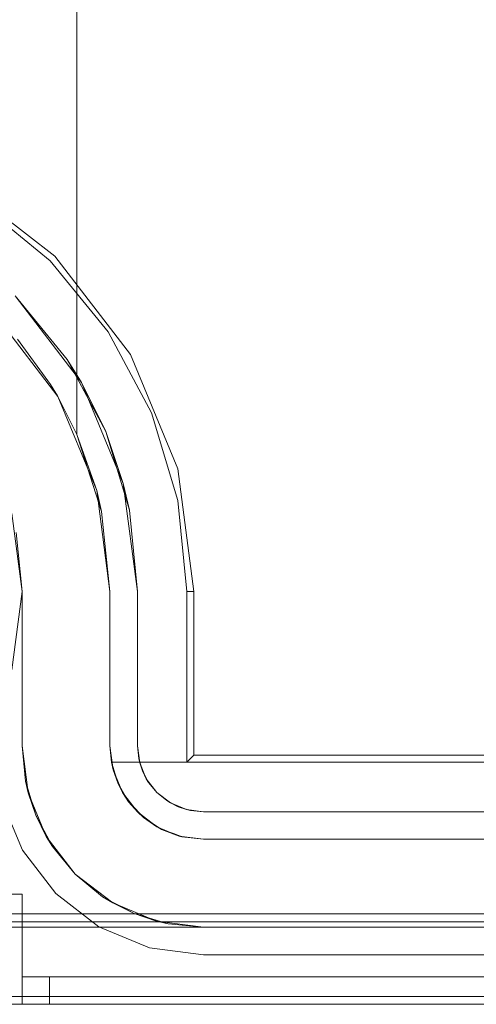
# Model space of a CAD drawing. Extents: x -420 to 300, y 62 to 1112.
# Tile 14 of 227: x -301.224 to -301.058, y 232.122 to 232.48. Entities that reach past the tile are written whole.
import ezdxf

# ---------------------------------------------------------------- set-up
doc = ezdxf.new("R2010")
doc.units = 0
doc.layers.get('0').update_dxf_attribs({"lineweight": 13})

# ---------------------------------------------------------------- blocks, each defined once
blk = doc.blocks.new('Blockreferenz-A06CPV2DL0', base_point=(-301.48312, 232.12239))
at = {"color": 251, "linetype": 'ByBlock', "lineweight": -2, "ltscale": 0.13, "true_color": 0x636363}
for p, q in [((-301.21114, 232.39439), (-301.24687, 232.42181)), ((-301.21293, 232.3926), (-301.23869, 232.41374)), ((-301.18372, 232.35866), (-301.21114, 232.39439)), ((-301.19178, 232.36684), (-301.21293, 232.3926)), ((-301.20675, 232.35684), (-301.22565, 232.37987)), ((-301.22565, 232.37987), (-301.2015, 232.34839)), ((-301.17607, 232.33745), (-301.19178, 232.36684)), ((-301.16648, 232.31705), (-301.18372, 232.35866)), ((-301.20675, 232.35684), (-301.1927, 232.33056)), ((-301.2015, 232.34839), (-301.20675, 232.35684)), ((-301.1927, 232.33056), (-301.2015, 232.34839)), ((-301.2015, 232.34839), (-301.18631, 232.31173)), ((-301.1664, 232.30556), (-301.17607, 232.33745)), ((-301.18631, 232.31173), (-301.1927, 232.33056)), ((-301.1927, 232.33056), (-301.18405, 232.30205)), ((-301.1606, 232.27239), (-301.16648, 232.31705)), ((-301.18405, 232.30205), (-301.18631, 232.31173)), ((-301.18631, 232.31173), (-301.18113, 232.27239)), ((-301.16313, 232.27239), (-301.1664, 232.30556)), ((-301.22313, 232.27239), (-301.22688, 232.30086)), ((-301.18113, 232.27239), (-301.18405, 232.30205)), ((-301.22688, 232.24392), (-301.22313, 232.27239)), ((-301.18113, 232.21639), (-301.18113, 232.27239)), ((-301.18113, 232.27239), (-301.18113, 232.21639)), ((-301.18113, 232.27239), (-301.18113, 232.27239)), ((-301.1606, 232.27239), (-301.16313, 232.27239)), ((-301.16313, 232.21039), (-301.16313, 232.27239)), ((-301.1606, 232.21292), (-301.1606, 232.27239)), ((-301.18113, 232.21639), (-301.18067, 232.21171)), ((-301.18032, 232.21018), (-301.18113, 232.21639)), ((-301.18067, 232.21171), (-301.18113, 232.21639)), ((-301.18113, 232.21639), (-301.18113, 232.21639)), ((-301.18067, 232.21171), (-301.18032, 232.21018)), ((-301.17931, 232.20721), (-301.18067, 232.21171)), ((-301.1606, 232.21292), (-301.16313, 232.21039)), ((-299.20313, 232.21039), (-301.16313, 232.21039)), ((-299.20566, 232.21292), (-301.1606, 232.21292)), ((-301.17792, 232.20439), (-301.18032, 232.21018)), ((-301.18032, 232.21018), (-301.17931, 232.20721)), ((-301.17931, 232.20721), (-301.17792, 232.20439)), ((-301.17709, 232.20306), (-301.17931, 232.20721)), ((-301.1741, 232.19942), (-301.17792, 232.20439)), ((-301.17792, 232.20439), (-301.17709, 232.20306)), ((-301.17709, 232.20306), (-301.1741, 232.19942)), ((-301.1741, 232.19942), (-301.17709, 232.20306)), ((-301.23054, 232.19672), (-301.22295, 232.17839)), ((-301.22295, 232.17839), (-301.23054, 232.19672)), ((-301.16913, 232.19561), (-301.1741, 232.19942)), ((-301.1741, 232.19942), (-301.17047, 232.19644)), ((-301.17047, 232.19644), (-301.1741, 232.19942)), ((-301.17047, 232.19644), (-301.16913, 232.19561)), ((-301.16632, 232.19422), (-301.17047, 232.19644)), ((-301.16913, 232.19561), (-301.16632, 232.19422)), ((-301.16335, 232.19321), (-301.16913, 232.19561)), ((-301.16632, 232.19422), (-301.16335, 232.19321)), ((-301.16182, 232.19285), (-301.16632, 232.19422)), ((-301.15713, 232.19239), (-301.16335, 232.19321)), ((-301.16335, 232.19321), (-301.16182, 232.19285)), ((-301.16182, 232.19285), (-301.15713, 232.19239)), ((-301.15713, 232.19239), (-301.16182, 232.19285)), ((-299.20913, 232.19239), (-301.15713, 232.19239)), ((-301.15713, 232.19239), (-299.20913, 232.19239)), ((-301.15713, 232.19239), (-301.15713, 232.19239)), ((-301.22295, 232.17839), (-301.21087, 232.16265)), ((-301.21087, 232.16265), (-301.22295, 232.17839)), ((-301.21087, 232.16265), (-301.19513, 232.15057)), ((-301.19513, 232.15057), (-301.21087, 232.16265)), ((-299.03313, 232.15527), (-301.33313, 232.15527)), ((-301.19513, 232.15057), (-301.1768, 232.14298)), ((-301.1768, 232.14298), (-301.19513, 232.15057)), ((-301.1768, 232.14298), (-301.15713, 232.14039)), ((-301.15713, 232.14039), (-301.1768, 232.14298)), ((-301.15713, 232.14039), (-299.20913, 232.14039)), ((-299.20913, 232.14039), (-301.15713, 232.14039)), ((-301.15713, 232.14039), (-301.15713, 232.14039)), ((-299.03313, 232.12527), (-301.33313, 232.12527)), ((-301.33313, 232.12239), (-299.03313, 232.12239))]:
    blk.add_line(p, q, dxfattribs=at)
blk = doc.blocks.new('Blockreferenz-A06CPV2LL0', base_point=(-301.48312, 232.12239))
at = {"color": 9, "linetype": 'ByBlock', "lineweight": -2, "ltscale": 0.13, "true_color": 0xc1c9c4}
for p, q in [((-301.20313, 232.54239), (-301.20313, 232.32952)), ((-301.20313, 232.34766), (-301.20313, 232.54239)), ((-301.23273, 232.3728), (-301.21016, 232.34339)), ((-301.21272, 232.34766), (-301.22482, 232.36422)), ((-301.21025, 232.34354), (-301.21272, 232.34766)), ((-301.20313, 232.32952), (-301.20313, 232.34766)), ((-301.21016, 232.34339), (-301.21025, 232.34354)), ((-301.21025, 232.34354), (-301.20313, 232.32952)), ((-301.20313, 232.32952), (-301.21016, 232.34339)), ((-301.21016, 232.34339), (-301.19597, 232.30914)), ((-301.20313, 232.32952), (-301.19417, 232.30158)), ((-301.19597, 232.30914), (-301.20313, 232.32952)), ((-301.20313, 232.32952), (-301.20313, 232.32952)), ((-301.19417, 232.30158), (-301.19597, 232.30914)), ((-301.19597, 232.30914), (-301.19113, 232.27239)), ((-301.22688, 232.30086), (-301.22313, 232.27239)), ((-301.19417, 232.30158), (-301.19113, 232.27239)), ((-301.19113, 232.27239), (-301.19417, 232.30158)), ((-301.22313, 232.27239), (-301.22525, 232.29385)), ((-301.22313, 232.27239), (-301.22313, 232.21639)), ((-301.22313, 232.25249), (-301.22313, 232.27239)), ((-301.22313, 232.27239), (-301.22313, 232.27239)), ((-301.19113, 232.27239), (-301.19113, 232.21639)), ((-301.19113, 232.21639), (-301.19113, 232.27239)), ((-301.19113, 232.27239), (-301.19113, 232.27239)), ((-301.22313, 232.23336), (-301.22313, 232.25249)), ((-301.22313, 232.21639), (-301.22313, 232.23336)), ((-301.22313, 232.21639), (-301.22089, 232.19931)), ((-301.22313, 232.21639), (-301.22187, 232.20352)), ((-301.22187, 232.20352), (-301.22313, 232.21639)), ((-301.22313, 232.21639), (-301.22313, 232.21639)), ((-301.19113, 232.21639), (-301.1906, 232.21039)), ((-301.18998, 232.20759), (-301.19113, 232.21639)), ((-301.19113, 232.21639), (-301.19113, 232.21639)), ((-301.1906, 232.21039), (-301.19034, 232.21039)), ((-301.19015, 232.20889), (-301.1906, 232.21039)), ((-301.1906, 232.21039), (-301.18998, 232.20759)), ((-300.90019, 232.21039), (-301.1906, 232.21039)), ((-301.1906, 232.21039), (-301.18832, 232.20285)), ((-301.1906, 232.21039), (-301.1906, 232.21039)), ((-301.19034, 232.21039), (-300.90019, 232.21039)), ((-301.18916, 232.20562), (-301.19015, 232.20889)), ((-301.18998, 232.20759), (-301.18832, 232.20285)), ((-301.18658, 232.19939), (-301.18998, 232.20759)), ((-301.22187, 232.20352), (-301.22089, 232.19931)), ((-301.21811, 232.19113), (-301.22187, 232.20352)), ((-301.18832, 232.20285), (-301.18916, 232.20562)), ((-301.18724, 232.20099), (-301.18832, 232.20285)), ((-301.18832, 232.20285), (-301.18658, 232.19939)), ((-301.18549, 232.19798), (-301.18724, 232.20099)), ((-301.22089, 232.19931), (-301.21429, 232.18339)), ((-301.22089, 232.19931), (-301.21811, 232.19113)), ((-301.18658, 232.19939), (-301.18437, 232.19604)), ((-301.18118, 232.19235), (-301.18658, 232.19939)), ((-301.18437, 232.19604), (-301.18549, 232.19798)), ((-301.18245, 232.19401), (-301.18437, 232.19604)), ((-301.18437, 232.19604), (-301.18118, 232.19235)), ((-301.18009, 232.19152), (-301.18245, 232.19401)), ((-301.18118, 232.19235), (-301.17895, 232.19031)), ((-301.17413, 232.18695), (-301.18118, 232.19235)), ((-301.21811, 232.19113), (-301.21429, 232.18339)), ((-301.21201, 232.17972), (-301.21811, 232.19113)), ((-301.17895, 232.19031), (-301.18009, 232.19152)), ((-301.176, 232.18838), (-301.17895, 232.19031)), ((-301.17895, 232.19031), (-301.17413, 232.18695)), ((-301.17327, 232.18659), (-301.176, 232.18838)), ((-301.17413, 232.18695), (-301.17236, 232.18599)), ((-301.16593, 232.18355), (-301.17413, 232.18695)), ((-301.17236, 232.18599), (-301.17327, 232.18659)), ((-301.16805, 232.18443), (-301.17236, 232.18599)), ((-301.17236, 232.18599), (-301.16593, 232.18355)), ((-301.21429, 232.18339), (-301.2038, 232.16972)), ((-301.21429, 232.18339), (-301.21201, 232.17972)), ((-301.16547, 232.18349), (-301.16805, 232.18443)), ((-301.16593, 232.18355), (-301.16496, 232.1833)), ((-301.15713, 232.18239), (-301.16593, 232.18355)), ((-301.16496, 232.1833), (-301.16547, 232.18349)), ((-301.16496, 232.1833), (-301.15713, 232.18239)), ((-299.20913, 232.18239), (-301.15713, 232.18239)), ((-301.15713, 232.18239), (-300.44813, 232.18239)), ((-301.15713, 232.18239), (-301.15713, 232.18239)), ((-301.21201, 232.17972), (-301.2038, 232.16972)), ((-301.2038, 232.16972), (-301.21201, 232.17972)), ((-301.2038, 232.16972), (-301.19013, 232.15923)), ((-301.2038, 232.16972), (-301.1938, 232.16151)), ((-301.1938, 232.16151), (-301.2038, 232.16972)), ((-301.22313, 232.16239), (-301.2309, 232.16239)), ((-301.2309, 232.16239), (-301.22313, 232.16239)), ((-301.22313, 232.13239), (-301.22313, 232.16239)), ((-301.22313, 232.16239), (-301.22313, 232.16239)), ((-301.22313, 232.13239), (-301.22313, 232.16239)), ((-301.1938, 232.16151), (-301.19013, 232.15923)), ((-301.18239, 232.15542), (-301.1938, 232.16151)), ((-301.19013, 232.15923), (-301.17422, 232.15264)), ((-301.19013, 232.15923), (-301.18239, 232.15542)), ((-301.18239, 232.15542), (-301.17422, 232.15264)), ((-301.17001, 232.15166), (-301.18239, 232.15542)), ((-300.48313, 232.15239), (-301.33313, 232.15239)), ((-299.03313, 232.15039), (-301.33313, 232.15039)), ((-301.33313, 232.15039), (-301.15713, 232.15039)), ((-301.17422, 232.15264), (-301.15713, 232.15039)), ((-301.17422, 232.15264), (-301.17001, 232.15166)), ((-301.17001, 232.15166), (-301.15713, 232.15039)), ((-301.15713, 232.15039), (-301.17001, 232.15166)), ((-301.15713, 232.15039), (-299.20913, 232.15039)), ((-301.15713, 232.15039), (-301.15713, 232.15039)), ((-301.22313, 232.13239), (-301.22313, 232.12739)), ((-301.22294, 232.13239), (-301.22313, 232.13239)), ((-301.22313, 232.12239), (-301.22313, 232.13239)), ((-300.18313, 232.13239), (-301.22313, 232.13239)), ((-300.18313, 232.13239), (-301.22313, 232.13239)), ((-301.22313, 232.13239), (-301.22313, 232.13239)), ((-301.22313, 232.13239), (-301.22313, 232.13239)), ((-301.22313, 232.13239), (-301.22313, 232.13239)), ((-301.22313, 232.13239), (-301.22313, 232.13239)), ((-301.22313, 232.13239), (-301.22313, 232.13239)), ((-301.22313, 232.13239), (-301.22313, 232.13239)), ((-301.22294, 232.13239), (-301.22313, 232.13239)), ((-301.22313, 232.13239), (-301.22313, 232.12739)), ((-301.22313, 232.12239), (-301.22313, 232.13239)), ((-301.22237, 232.13239), (-301.22294, 232.13239)), ((-301.22237, 232.13239), (-301.22294, 232.13239)), ((-301.22145, 232.13239), (-301.22237, 232.13239)), ((-301.22145, 232.13239), (-301.22237, 232.13239)), ((-301.22021, 232.13239), (-301.22145, 232.13239)), ((-301.22021, 232.13239), (-301.22145, 232.13239)), ((-301.21869, 232.13239), (-301.22021, 232.13239)), ((-301.21869, 232.13239), (-301.22021, 232.13239)), ((-301.21696, 232.13239), (-301.21869, 232.13239)), ((-301.21696, 232.13239), (-301.21869, 232.13239)), ((-301.21509, 232.13239), (-301.21696, 232.13239)), ((-301.21509, 232.13239), (-301.21696, 232.13239)), ((-301.21313, 232.13239), (-301.21509, 232.13239)), ((-301.21313, 232.13239), (-301.21509, 232.13239)), ((-301.21313, 232.12739), (-301.21313, 232.13239)), ((-299.15313, 232.13239), (-301.21313, 232.13239)), ((-299.15313, 232.13239), (-301.21313, 232.13239)), ((-301.21313, 232.13239), (-301.21313, 232.12739)), ((-301.22313, 232.12739), (-301.22313, 232.12239)), ((-301.22313, 232.12739), (-301.22313, 232.12239)), ((-301.21313, 232.12239), (-301.21313, 232.12739)), ((-301.21313, 232.12739), (-301.21313, 232.12239)), ((-301.33313, 232.12239), (-299.03313, 232.12239)), ((-301.33313, 232.12239), (-299.03313, 232.12239)), ((-301.2309, 232.12239), (-301.22313, 232.12239)), ((-301.22313, 232.12239), (-301.2309, 232.12239)), ((-301.22313, 232.12239), (-301.22279, 232.12239)), ((-301.22313, 232.12239), (-300.18313, 232.12239)), ((-301.22313, 232.12239), (-301.22313, 232.12239)), ((-301.22279, 232.12239), (-301.22313, 232.12239)), ((-300.18313, 232.12239), (-301.22313, 232.12239)), ((-301.22279, 232.12239), (-301.22179, 232.12239)), ((-301.22179, 232.12239), (-301.22279, 232.12239)), ((-301.22179, 232.12239), (-301.22021, 232.12239)), ((-301.22021, 232.12239), (-301.22179, 232.12239)), ((-301.22021, 232.12239), (-301.21813, 232.12239)), ((-301.21813, 232.12239), (-301.22021, 232.12239)), ((-301.21813, 232.12239), (-301.21572, 232.12239)), ((-301.21572, 232.12239), (-301.21813, 232.12239)), ((-301.21572, 232.12239), (-301.21313, 232.12239)), ((-301.21313, 232.12239), (-301.21572, 232.12239)), ((-301.21313, 232.12239), (-299.15313, 232.12239)), ((-299.15313, 232.12239), (-301.21313, 232.12239))]:
    blk.add_line(p, q, dxfattribs=at)

msp = doc.modelspace()

# ---------------------------------------------------------------- block references
at = {"ltscale": 0.13}
for name in ['Blockreferenz-A06CPV2DL0', 'Blockreferenz-A06CPV2LL0']:
    msp.add_blockref(name, (-301.48312, 232.12239), dxfattribs=at)

doc.saveas('drawing.dxf')
